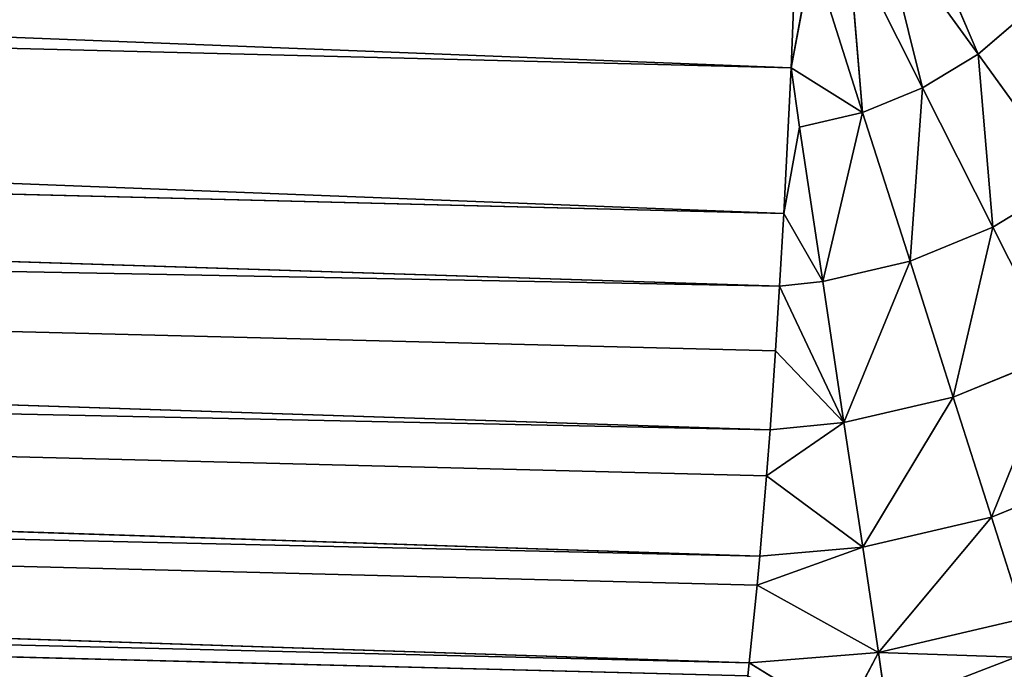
# Model space of a CAD drawing. Extents: x 0 to 500, y 0 to 420.
# Tile 148 of 256: x 432.64 to 437.02, y 59.96 to 62.85. Entities that reach past the tile are written whole.
import ezdxf

# ---------------------------------------------------------------- set-up
doc = ezdxf.new("R2010")
doc.units = 0
doc.header["$LTSCALE"] = 25.4
doc.layers.get('0').update_dxf_attribs({"linetype": 'CONTINUOUS'})

# ---------------------------------------------------------------- blocks, each defined once
blk = doc.blocks.new('5902539864175_-_S_STL')
at = {"color": 0}
for p, q in [((435.8847, 38.8141, 360.0094), (436.3, 39.291, 360.2642)), ((435.8847, 38.8141, 360.0094), (436.3, 39.291, 360.2642)), ((436.4595, 38.8141, 359.9631), (436.3, 39.291, 360.2642)), ((436.4595, 38.8141, 359.9631), (436.3, 39.291, 360.2642)), ((436.4595, 38.8141, 359.9631), (436.4936, 39.2277, 360.2063)), ((436.4595, 38.8141, 359.9631), (436.4936, 39.2277, 360.2063)), ((437.0688, 39.0627, 359.9849), (436.4936, 39.2277, 360.2063)), ((437.0688, 39.0627, 359.9849), (436.4936, 39.2277, 360.2063)), ((436.4595, 38.8141, 359.9631), (437.0688, 39.0627, 359.9849)), ((436.4595, 38.8141, 359.9631), (437.0688, 39.0627, 359.9849)), ((435.878, 38.9031, 360.067), (389.471, 36.3643, 358.8836)), ((435.878, 38.9031, 360.067), (389.471, 36.3643, 358.8836)), ((435.8847, 38.8141, 360.0094), (435.878, 38.9031, 360.067)), ((435.8847, 38.8141, 360.0094), (435.878, 38.9031, 360.067)), ((389.471, 36.3643, 358.8836), (435.8847, 38.8141, 360.0094)), ((389.471, 36.3643, 358.8836), (435.8847, 38.8141, 360.0094)), ((389.5087, 35.817, 358.4843), (435.8847, 38.8141, 360.0094)), ((389.5087, 35.817, 358.4843), (435.8847, 38.8141, 360.0094)), ((435.9205, 38.3529, 359.6643), (435.8847, 38.8141, 360.0094)), ((435.8847, 38.8141, 360.0094), (436.4595, 38.8141, 359.9631)), ((435.8847, 38.8141, 360.0094), (436.4595, 38.8141, 359.9631)), ((435.9205, 38.3529, 359.6643), (435.8847, 38.8141, 360.0094)), ((436.4595, 38.8141, 359.9631), (435.9205, 38.3529, 359.6643)), ((436.4595, 38.8141, 359.9631), (435.9205, 38.3529, 359.6643)), ((436.4595, 38.8141, 359.9631), (436.3892, 38.2071, 359.4965)), ((436.4595, 38.8141, 359.9631), (436.3892, 38.2071, 359.4965)), ((437.1047, 38.8141, 359.8127), (436.4595, 38.8141, 359.9631)), ((436.4595, 38.8141, 359.9631), (436.9614, 38.2071, 359.3631)), ((436.4595, 38.8141, 359.9631), (436.9614, 38.2071, 359.3631)), ((437.1047, 38.8141, 359.8127), (436.4595, 38.8141, 359.9631)), ((437.1047, 38.8141, 359.8127), (436.9614, 38.2071, 359.3631)), ((437.1047, 38.8141, 359.8127), (436.9614, 38.2071, 359.3631)), ((435.9205, 38.3529, 359.6643), (389.5087, 35.817, 358.4843)), ((435.9205, 38.3529, 359.6643), (389.5087, 35.817, 358.4843)), ((435.9323, 38.207, 359.5365), (435.9205, 38.3529, 359.6643)), ((435.9205, 38.3529, 359.6643), (436.3892, 38.2071, 359.4965)), ((435.9205, 38.3529, 359.6643), (436.3892, 38.2071, 359.4965)), ((435.9323, 38.207, 359.5365), (435.9205, 38.3529, 359.6643)), ((389.5087, 35.817, 358.4843), (435.9323, 38.207, 359.5365)), ((389.5087, 35.817, 358.4843), (435.9323, 38.207, 359.5365)), ((389.5458, 35.32, 358.0046), (435.9323, 38.207, 359.5365)), ((389.5458, 35.32, 358.0046), (435.9323, 38.207, 359.5365)), ((435.9323, 38.207, 359.5365), (436.3892, 38.2071, 359.4965)), ((435.9323, 38.207, 359.5365), (436.3892, 38.2071, 359.4965)), ((435.9622, 37.8536, 359.1802), (435.9323, 38.207, 359.5365)), ((435.9622, 37.8536, 359.1802), (435.9323, 38.207, 359.5365)), ((436.3892, 38.2071, 359.4965), (435.9622, 37.8536, 359.1802)), ((436.3892, 38.2071, 359.4965), (435.9622, 37.8536, 359.1802)), ((436.3892, 38.2071, 359.4965), (436.3059, 37.6797, 358.9434)), ((436.3892, 38.2071, 359.4965), (436.3059, 37.6797, 358.9434)), ((436.3892, 38.2071, 359.4965), (436.7916, 37.6797, 358.8302)), ((436.3892, 38.2071, 359.4965), (436.9614, 38.2071, 359.3631)), ((436.3892, 38.2071, 359.4965), (436.7916, 37.6797, 358.8302)), ((436.3892, 38.2071, 359.4965), (436.9614, 38.2071, 359.3631)), ((436.9614, 38.2071, 359.3631), (436.7916, 37.6797, 358.8302)), ((436.9614, 38.2071, 359.3631), (436.7916, 37.6797, 358.8302)), ((436.9614, 38.2071, 359.3631), (437.2532, 37.6797, 358.6415)), ((436.9614, 38.2071, 359.3631), (437.5052, 38.2071, 359.1409)), ((436.9614, 38.2071, 359.3631), (437.2532, 37.6797, 358.6415)), ((436.9614, 38.2071, 359.3631), (437.5052, 38.2071, 359.1409)), ((435.9622, 37.8536, 359.1802), (389.5458, 35.32, 358.0046)), ((435.9622, 37.8536, 359.1802), (389.5458, 35.32, 358.0046)), ((435.9778, 37.6795, 358.9751), (435.9622, 37.8536, 359.1802)), ((435.9622, 37.8536, 359.1802), (436.3059, 37.6797, 358.9434)), ((435.9622, 37.8536, 359.1802), (436.3059, 37.6797, 358.9434)), ((435.9778, 37.6795, 358.9751), (435.9622, 37.8536, 359.1802)), ((389.5458, 35.32, 358.0046), (435.9778, 37.6795, 358.9751)), ((389.5458, 35.32, 358.0046), (435.9778, 37.6795, 358.9751)), ((389.5811, 34.89, 357.4549), (435.9778, 37.6795, 358.9751)), ((389.5811, 34.89, 357.4549), (435.9778, 37.6795, 358.9751)), ((435.9778, 37.6795, 358.9751), (436.3059, 37.6797, 358.9434)), ((435.9778, 37.6795, 358.9751), (436.3059, 37.6797, 358.9434)), ((436.0019, 37.4226, 358.6254), (435.9778, 37.6795, 358.9751)), ((436.0019, 37.4226, 358.6254), (435.9778, 37.6795, 358.9751)), ((436.3059, 37.6797, 358.9434), (436.0019, 37.4226, 358.6254)), ((436.3059, 37.6797, 358.9434), (436.0019, 37.4226, 358.6254)), ((436.3059, 37.6797, 358.9434), (436.0199, 37.2439, 358.3377)), ((436.3059, 37.6797, 358.9434), (436.0199, 37.2439, 358.3377)), ((436.3059, 37.6797, 358.9434), (436.2115, 37.2442, 358.3169)), ((436.3059, 37.6797, 358.9434), (436.2115, 37.2442, 358.3169)), ((436.3059, 37.6797, 358.9434), (436.5992, 37.2442, 358.2265)), ((436.3059, 37.6797, 358.9434), (436.7916, 37.6797, 358.8302)), ((436.3059, 37.6797, 358.9434), (436.5992, 37.2442, 358.2265)), ((436.3059, 37.6797, 358.9434), (436.7916, 37.6797, 358.8302)), ((436.7916, 37.6797, 358.8302), (436.5992, 37.2442, 358.2265)), ((436.7916, 37.6797, 358.8302), (436.5992, 37.2442, 358.2265)), ((436.7916, 37.6797, 358.8302), (436.9677, 37.2442, 358.0759)), ((436.7916, 37.6797, 358.8302), (437.2532, 37.6797, 358.6415)), ((436.7916, 37.6797, 358.8302), (436.9677, 37.2442, 358.0759)), ((436.7916, 37.6797, 358.8302), (437.2532, 37.6797, 358.6415)), ((437.2532, 37.6797, 358.6415), (436.9677, 37.2442, 358.0759)), ((437.2532, 37.6797, 358.6415), (436.9677, 37.2442, 358.0759)), ((436.0019, 37.4226, 358.6254), (389.5811, 34.89, 357.4549)), ((436.0019, 37.4226, 358.6254), (389.5811, 34.89, 357.4549)), ((436.0199, 37.2439, 358.3377), (436.0019, 37.4226, 358.6254)), ((436.0199, 37.2439, 358.3377), (436.0019, 37.4226, 358.6254)), ((389.5811, 34.89, 357.4549), (436.0199, 37.2439, 358.3377)), ((389.5811, 34.89, 357.4549), (436.0199, 37.2439, 358.3377)), ((389.6136, 34.5409, 356.8504), (436.0199, 37.2439, 358.3377)), ((389.6136, 34.5409, 356.8504), (436.0199, 37.2439, 358.3377)), ((436.0199, 37.2439, 358.3377), (436.2115, 37.2442, 358.3169)), ((436.0199, 37.2439, 358.3377), (436.2115, 37.2442, 358.3169)), ((436.0384, 37.0737, 358.0151), (436.0199, 37.2439, 358.3377)), ((436.0384, 37.0737, 358.0151), (436.0199, 37.2439, 358.3377)), ((436.0384, 37.0737, 358.0151), (436.2115, 37.2442, 358.3169)), ((436.0384, 37.0737, 358.0151), (436.2115, 37.2442, 358.3169)), ((436.2115, 37.2442, 358.3169), (436.1082, 36.911, 357.6317)), ((436.2115, 37.2442, 358.3169), (436.1082, 36.911, 357.6317)), ((436.2115, 37.2442, 358.3169), (436.3888, 36.911, 357.5663)), ((436.2115, 37.2442, 358.3169), (436.5992, 37.2442, 358.2265)), ((436.2115, 37.2442, 358.3169), (436.3888, 36.911, 357.5663)), ((436.2115, 37.2442, 358.3169), (436.5992, 37.2442, 358.2265)), ((436.5992, 37.2442, 358.2265), (436.3888, 36.911, 357.5663)), ((436.5992, 37.2442, 358.2265), (436.3888, 36.911, 357.5663)), ((436.5992, 37.2442, 358.2265), (436.6554, 36.911, 357.4573)), ((436.5992, 37.2442, 358.2265), (436.9677, 37.2442, 358.0759)), ((436.5992, 37.2442, 358.2265), (436.6554, 36.911, 357.4573)), ((436.5992, 37.2442, 358.2265), (436.9677, 37.2442, 358.0759)), ((436.9677, 37.2442, 358.0759), (436.6554, 36.911, 357.4573)), ((436.9677, 37.2442, 358.0759), (436.6554, 36.911, 357.4573)), ((436.9677, 37.2442, 358.0759), (436.9015, 36.911, 357.3075)), ((437.3076, 37.2442, 357.8688), (436.9015, 36.911, 357.3075)), ((436.9677, 37.2442, 358.0759), (436.9015, 36.911, 357.3075)), ((437.3076, 37.2442, 357.8688), (436.9015, 36.911, 357.3075)), ((436.9677, 37.2442, 358.0759), (437.3076, 37.2442, 357.8688)), ((436.9677, 37.2442, 358.0759), (437.3076, 37.2442, 357.8688)), ((389.6136, 34.5409, 356.8504), (436.0384, 37.0737, 358.0151)), ((389.6136, 34.5409, 356.8504), (436.0384, 37.0737, 358.0151)), ((389.6424, 34.2814, 356.2093), (436.0384, 37.0737, 358.0151)), ((389.6424, 34.2814, 356.2093), (436.0384, 37.0737, 358.0151)), ((436.0706, 36.8159, 357.3682), (436.0384, 37.0737, 358.0151)), ((436.0384, 37.0737, 358.0151), (436.1082, 36.911, 357.6317)), ((436.0384, 37.0737, 358.0151), (436.1082, 36.911, 357.6317)), ((436.0706, 36.8159, 357.3682), (436.0384, 37.0737, 358.0151)), ((436.0706, 36.8159, 357.3682), (436.1082, 36.911, 357.6317)), ((436.3888, 36.911, 357.5663), (436.0706, 36.8159, 357.3682)), ((436.3888, 36.911, 357.5663), (436.0706, 36.8159, 357.3682)), ((436.0706, 36.8159, 357.3682), (436.1082, 36.911, 357.6317)), ((436.1082, 36.911, 357.6317), (436.3888, 36.911, 357.5663)), ((436.1082, 36.911, 357.6317), (436.3888, 36.911, 357.5663)), ((436.3888, 36.911, 357.5663), (436.1654, 36.688, 356.8653)), ((436.3888, 36.911, 357.5663), (436.1654, 36.688, 356.8653)), ((436.3888, 36.911, 357.5663), (436.3239, 36.688, 356.8005)), ((436.6554, 36.911, 357.4573), (436.3239, 36.688, 356.8005)), ((436.3888, 36.911, 357.5663), (436.3239, 36.688, 356.8005)), ((436.6554, 36.911, 357.4573), (436.3239, 36.688, 356.8005)), ((436.3888, 36.911, 357.5663), (436.6554, 36.911, 357.4573)), ((436.3888, 36.911, 357.5663), (436.6554, 36.911, 357.4573)), ((436.6554, 36.911, 357.4573), (436.4701, 36.688, 356.7115)), ((436.9015, 36.911, 357.3075), (436.4701, 36.688, 356.7115)), ((436.6554, 36.911, 357.4573), (436.4701, 36.688, 356.7115)), ((436.9015, 36.911, 357.3075), (436.4701, 36.688, 356.7115)), ((436.9015, 36.911, 357.3075), (436.6004, 36.688, 356.6004)), ((436.9015, 36.911, 357.3075), (436.6004, 36.688, 356.6004)), ((436.6554, 36.911, 357.4573), (436.9015, 36.911, 357.3075)), ((436.6554, 36.911, 357.4573), (436.9015, 36.911, 357.3075)), ((436.9015, 36.911, 357.3075), (437.1207, 36.911, 357.1207)), ((436.9015, 36.911, 357.3075), (437.1207, 36.911, 357.1207)), ((389.6424, 34.2814, 356.2093), (436.0706, 36.8159, 357.3682)), ((389.6424, 34.2814, 356.2093), (436.0706, 36.8159, 357.3682)), ((389.6667, 34.1152, 355.5511), (436.0706, 36.8159, 357.3682)), ((389.6667, 34.1152, 355.5511), (436.0706, 36.8159, 357.3682)), ((436.0985, 36.6496, 356.6857), (436.0706, 36.8159, 357.3682)), ((436.0706, 36.8159, 357.3682), (436.1654, 36.688, 356.8653)), ((436.0706, 36.8159, 357.3682), (436.1654, 36.688, 356.8653)), ((436.0985, 36.6496, 356.6857), (436.0706, 36.8159, 357.3682))]:
    blk.add_line(p, q, dxfattribs=at)
mesh = blk.add_polyface(dxfattribs=at)
corners = [(465.0823, 100.3645, 388.702), (437.0688, 39.0627, 359.9849), (436.4936, 39.2277, 360.2063)]
mesh.append_faces([[corners[k] for k in face] for face in [(0, 1, 2)]], dxfattribs={"color": 0})
mesh = blk.add_polyface(dxfattribs=at)
corners = [(464.1223, 100.1131, 388.6538), (250.015, 32.6371, 357.1892), (35.8777, 100.1131, 388.6538)]
mesh.append_faces([[corners[k] for k in face] for face in [(0, 1, 2)]], dxfattribs={"color": 0})
mesh = blk.add_polyface(dxfattribs=at)
corners = [(464.1223, 100.1131, 388.6538), (258.1481, 32.6552, 357.1977), (250.015, 32.6371, 357.1892)]
mesh.append_faces([[corners[k] for k in face] for face in [(0, 1, 2)]], dxfattribs={"color": 0})
mesh = blk.add_polyface(dxfattribs=at)
corners = [(464.1223, 100.1131, 388.6538), (273.2689, 32.7834, 357.2575), (258.1481, 32.6552, 357.1977)]
mesh.append_faces([[corners[k] for k in face] for face in [(0, 1, 2)]], dxfattribs={"color": 0})
mesh = blk.add_polyface(dxfattribs=at)
corners = [(464.1223, 100.1131, 388.6538), (285.4746, 32.9737, 357.3462), (273.2689, 32.7834, 357.2575)]
mesh.append_faces([[corners[k] for k in face] for face in [(0, 1, 2)]], dxfattribs={"color": 0})
mesh = blk.add_polyface(dxfattribs=at)
corners = [(464.1223, 100.1131, 388.6538), (296.5267, 33.2087, 357.4558), (285.4746, 32.9737, 357.3462)]
mesh.append_faces([[corners[k] for k in face] for face in [(0, 1, 2)]], dxfattribs={"color": 0})
mesh = blk.add_polyface(dxfattribs=at)
corners = [(464.1223, 100.1131, 388.6538), (314.537, 33.708, 357.6886), (296.5267, 33.2087, 357.4558)]
mesh.append_faces([[corners[k] for k in face] for face in [(0, 1, 2)]], dxfattribs={"color": 0})
mesh = blk.add_polyface(dxfattribs=at)
corners = [(464.1223, 100.1131, 388.6538), (319.7732, 33.8777, 357.7677), (314.537, 33.708, 357.6886)]
mesh.append_faces([[corners[k] for k in face] for face in [(0, 1, 2)]], dxfattribs={"color": 0})
mesh = blk.add_polyface(dxfattribs=at)
corners = [(464.1223, 100.1131, 388.6538), (347.0775, 34.9156, 358.2517), (319.7732, 33.8777, 357.7677)]
mesh.append_faces([[corners[k] for k in face] for face in [(0, 1, 2)]], dxfattribs={"color": 0})
mesh = blk.add_polyface(dxfattribs=at)
corners = [(464.1223, 100.1131, 388.6538), (366.2246, 35.7704, 358.6503), (347.0775, 34.9156, 358.2517)]
mesh.append_faces([[corners[k] for k in face] for face in [(0, 1, 2)]], dxfattribs={"color": 0})
mesh = blk.add_polyface(dxfattribs=at)
corners = [(464.1223, 100.1131, 388.6538), (385.1383, 36.6957, 359.0818), (366.2246, 35.7704, 358.6503)]
mesh.append_faces([[corners[k] for k in face] for face in [(0, 1, 2)]], dxfattribs={"color": 0})
mesh = blk.add_polyface(dxfattribs=at)
corners = [(464.1223, 100.1131, 388.6538), (389.4354, 36.9153, 359.1842), (385.1383, 36.6957, 359.0818)]
mesh.append_faces([[corners[k] for k in face] for face in [(0, 1, 2)]], dxfattribs={"color": 0})
mesh = blk.add_polyface(dxfattribs=at)
corners = [(464.1223, 100.1131, 388.6538), (435.838, 39.4573, 360.3695), (389.4354, 36.9153, 359.1842)]
mesh.append_faces([[corners[k] for k in face] for face in [(0, 1, 2)]], dxfattribs={"color": 0})
mesh = blk.add_polyface(dxfattribs=at)
corners = [(435.838, 39.4573, 360.3695), (389.471, 36.3643, 358.8836), (389.4354, 36.9153, 359.1842)]
mesh.append_faces([[corners[k] for k in face] for face in [(0, 1, 2)]], dxfattribs={"color": 0})
mesh = blk.add_polyface(dxfattribs=at)
corners = [(435.878, 38.9031, 360.067), (389.471, 36.3643, 358.8836), (435.838, 39.4573, 360.3695)]
mesh.append_faces([[corners[k] for k in face] for face in [(0, 1, 2)]], dxfattribs={"color": 0})
mesh = blk.add_polyface(dxfattribs=at)
corners = [(436.3, 39.291, 360.2642), (435.8847, 38.8141, 360.0094), (435.878, 38.9031, 360.067)]
mesh.append_faces([[corners[k] for k in face] for face in [(0, 1, 2)]], dxfattribs={"color": 0})
mesh = blk.add_polyface(dxfattribs=at)
corners = [(436.4595, 38.8141, 359.9631), (435.8847, 38.8141, 360.0094), (436.3, 39.291, 360.2642)]
mesh.append_faces([[corners[k] for k in face] for face in [(0, 1, 2)]], dxfattribs={"color": 0})
mesh = blk.add_polyface(dxfattribs=at)
corners = [(436.4936, 39.2277, 360.2063), (436.4595, 38.8141, 359.9631), (436.3, 39.291, 360.2642)]
mesh.append_faces([[corners[k] for k in face] for face in [(0, 1, 2)]], dxfattribs={"color": 0})
mesh = blk.add_polyface(dxfattribs=at)
corners = [(437.0688, 39.0627, 359.9849), (436.4595, 38.8141, 359.9631), (436.4936, 39.2277, 360.2063)]
mesh.append_faces([[corners[k] for k in face] for face in [(0, 1, 2)]], dxfattribs={"color": 0})
mesh = blk.add_polyface(dxfattribs=at)
corners = [(437.1047, 38.8141, 359.8127), (436.4595, 38.8141, 359.9631), (437.0688, 39.0627, 359.9849)]
mesh.append_faces([[corners[k] for k in face] for face in [(0, 1, 2)]], dxfattribs={"color": 0})
mesh = blk.add_polyface(dxfattribs=at)
corners = [(435.8847, 38.8141, 360.0094), (389.471, 36.3643, 358.8836), (435.878, 38.9031, 360.067)]
mesh.append_faces([[corners[k] for k in face] for face in [(0, 1, 2)]], dxfattribs={"color": 0})
mesh = blk.add_polyface(dxfattribs=at)
corners = [(435.8847, 38.8141, 360.0094), (389.5087, 35.817, 358.4843), (389.471, 36.3643, 358.8836)]
mesh.append_faces([[corners[k] for k in face] for face in [(0, 1, 2)]], dxfattribs={"color": 0})
mesh = blk.add_polyface(dxfattribs=at)
corners = [(435.9205, 38.3529, 359.6643), (389.5087, 35.817, 358.4843), (435.8847, 38.8141, 360.0094)]
mesh.append_faces([[corners[k] for k in face] for face in [(0, 1, 2)]], dxfattribs={"color": 0})
mesh = blk.add_polyface(dxfattribs=at)
corners = [(436.4595, 38.8141, 359.9631), (435.9205, 38.3529, 359.6643), (435.8847, 38.8141, 360.0094)]
mesh.append_faces([[corners[k] for k in face] for face in [(0, 1, 2)]], dxfattribs={"color": 0})
mesh = blk.add_polyface(dxfattribs=at)
corners = [(436.4595, 38.8141, 359.9631), (436.3892, 38.2071, 359.4965), (435.9205, 38.3529, 359.6643)]
mesh.append_faces([[corners[k] for k in face] for face in [(0, 1, 2)]], dxfattribs={"color": 0})
mesh = blk.add_polyface(dxfattribs=at)
corners = [(436.9614, 38.2071, 359.3631), (436.3892, 38.2071, 359.4965), (436.4595, 38.8141, 359.9631)]
mesh.append_faces([[corners[k] for k in face] for face in [(0, 1, 2)]], dxfattribs={"color": 0})
mesh = blk.add_polyface(dxfattribs=at)
corners = [(437.1047, 38.8141, 359.8127), (436.9614, 38.2071, 359.3631), (436.4595, 38.8141, 359.9631)]
mesh.append_faces([[corners[k] for k in face] for face in [(0, 1, 2)]], dxfattribs={"color": 0})
mesh = blk.add_polyface(dxfattribs=at)
corners = [(437.5052, 38.2071, 359.1409), (436.9614, 38.2071, 359.3631), (437.1047, 38.8141, 359.8127)]
mesh.append_faces([[corners[k] for k in face] for face in [(0, 1, 2)]], dxfattribs={"color": 0})
mesh = blk.add_polyface(dxfattribs=at)
corners = [(435.9323, 38.207, 359.5365), (389.5087, 35.817, 358.4843), (435.9205, 38.3529, 359.6643)]
mesh.append_faces([[corners[k] for k in face] for face in [(0, 1, 2)]], dxfattribs={"color": 0})
mesh = blk.add_polyface(dxfattribs=at)
corners = [(436.3892, 38.2071, 359.4965), (435.9323, 38.207, 359.5365), (435.9205, 38.3529, 359.6643)]
mesh.append_faces([[corners[k] for k in face] for face in [(0, 1, 2)]], dxfattribs={"color": 0})
mesh = blk.add_polyface(dxfattribs=at)
corners = [(435.9323, 38.207, 359.5365), (389.5458, 35.32, 358.0046), (389.5087, 35.817, 358.4843)]
mesh.append_faces([[corners[k] for k in face] for face in [(0, 1, 2)]], dxfattribs={"color": 0})
mesh = blk.add_polyface(dxfattribs=at)
corners = [(435.9323, 38.207, 359.5365), (435.9622, 37.8536, 359.1802), (389.5458, 35.32, 358.0046)]
mesh.append_faces([[corners[k] for k in face] for face in [(0, 1, 2)]], dxfattribs={"color": 0})
mesh = blk.add_polyface(dxfattribs=at)
corners = [(435.9323, 38.207, 359.5365), (436.3892, 38.2071, 359.4965), (435.9622, 37.8536, 359.1802)]
mesh.append_faces([[corners[k] for k in face] for face in [(0, 1, 2)]], dxfattribs={"color": 0})
mesh = blk.add_polyface(dxfattribs=at)
corners = [(436.3892, 38.2071, 359.4965), (436.3059, 37.6797, 358.9434), (435.9622, 37.8536, 359.1802)]
mesh.append_faces([[corners[k] for k in face] for face in [(0, 1, 2)]], dxfattribs={"color": 0})
mesh = blk.add_polyface(dxfattribs=at)
corners = [(436.3892, 38.2071, 359.4965), (436.7916, 37.6797, 358.8302), (436.3059, 37.6797, 358.9434)]
mesh.append_faces([[corners[k] for k in face] for face in [(0, 1, 2)]], dxfattribs={"color": 0})
mesh = blk.add_polyface(dxfattribs=at)
corners = [(436.3892, 38.2071, 359.4965), (436.9614, 38.2071, 359.3631), (436.7916, 37.6797, 358.8302)]
mesh.append_faces([[corners[k] for k in face] for face in [(0, 1, 2)]], dxfattribs={"color": 0})
mesh = blk.add_polyface(dxfattribs=at)
corners = [(436.9614, 38.2071, 359.3631), (437.2532, 37.6797, 358.6415), (436.7916, 37.6797, 358.8302)]
mesh.append_faces([[corners[k] for k in face] for face in [(0, 1, 2)]], dxfattribs={"color": 0})
mesh = blk.add_polyface(dxfattribs=at)
corners = [(436.9614, 38.2071, 359.3631), (437.5052, 38.2071, 359.1409), (437.2532, 37.6797, 358.6415)]
mesh.append_faces([[corners[k] for k in face] for face in [(0, 1, 2)]], dxfattribs={"color": 0})
mesh = blk.add_polyface(dxfattribs=at)
corners = [(435.9622, 37.8536, 359.1802), (435.9778, 37.6795, 358.9751), (389.5458, 35.32, 358.0046)]
mesh.append_faces([[corners[k] for k in face] for face in [(0, 1, 2)]], dxfattribs={"color": 0})
mesh = blk.add_polyface(dxfattribs=at)
corners = [(435.9622, 37.8536, 359.1802), (436.3059, 37.6797, 358.9434), (435.9778, 37.6795, 358.9751)]
mesh.append_faces([[corners[k] for k in face] for face in [(0, 1, 2)]], dxfattribs={"color": 0})
mesh = blk.add_polyface(dxfattribs=at)
corners = [(435.9778, 37.6795, 358.9751), (389.5811, 34.89, 357.4549), (389.5458, 35.32, 358.0046)]
mesh.append_faces([[corners[k] for k in face] for face in [(0, 1, 2)]], dxfattribs={"color": 0})
mesh = blk.add_polyface(dxfattribs=at)
corners = [(435.9778, 37.6795, 358.9751), (436.0019, 37.4226, 358.6254), (389.5811, 34.89, 357.4549)]
mesh.append_faces([[corners[k] for k in face] for face in [(0, 1, 2)]], dxfattribs={"color": 0})
mesh = blk.add_polyface(dxfattribs=at)
corners = [(435.9778, 37.6795, 358.9751), (436.3059, 37.6797, 358.9434), (436.0019, 37.4226, 358.6254)]
mesh.append_faces([[corners[k] for k in face] for face in [(0, 1, 2)]], dxfattribs={"color": 0})
mesh = blk.add_polyface(dxfattribs=at)
corners = [(436.3059, 37.6797, 358.9434), (436.0199, 37.2439, 358.3377), (436.0019, 37.4226, 358.6254)]
mesh.append_faces([[corners[k] for k in face] for face in [(0, 1, 2)]], dxfattribs={"color": 0})
mesh = blk.add_polyface(dxfattribs=at)
corners = [(436.3059, 37.6797, 358.9434), (436.2115, 37.2442, 358.3169), (436.0199, 37.2439, 358.3377)]
mesh.append_faces([[corners[k] for k in face] for face in [(0, 1, 2)]], dxfattribs={"color": 0})
mesh = blk.add_polyface(dxfattribs=at)
corners = [(436.3059, 37.6797, 358.9434), (436.5992, 37.2442, 358.2265), (436.2115, 37.2442, 358.3169)]
mesh.append_faces([[corners[k] for k in face] for face in [(0, 1, 2)]], dxfattribs={"color": 0})
mesh = blk.add_polyface(dxfattribs=at)
corners = [(436.3059, 37.6797, 358.9434), (436.7916, 37.6797, 358.8302), (436.5992, 37.2442, 358.2265)]
mesh.append_faces([[corners[k] for k in face] for face in [(0, 1, 2)]], dxfattribs={"color": 0})
mesh = blk.add_polyface(dxfattribs=at)
corners = [(436.7916, 37.6797, 358.8302), (436.9677, 37.2442, 358.0759), (436.5992, 37.2442, 358.2265)]
mesh.append_faces([[corners[k] for k in face] for face in [(0, 1, 2)]], dxfattribs={"color": 0})
mesh = blk.add_polyface(dxfattribs=at)
corners = [(436.7916, 37.6797, 358.8302), (437.2532, 37.6797, 358.6415), (436.9677, 37.2442, 358.0759)]
mesh.append_faces([[corners[k] for k in face] for face in [(0, 1, 2)]], dxfattribs={"color": 0})
mesh = blk.add_polyface(dxfattribs=at)
corners = [(437.2532, 37.6797, 358.6415), (437.3076, 37.2442, 357.8688), (436.9677, 37.2442, 358.0759)]
mesh.append_faces([[corners[k] for k in face] for face in [(0, 1, 2)]], dxfattribs={"color": 0})
mesh = blk.add_polyface(dxfattribs=at)
corners = [(436.0019, 37.4226, 358.6254), (436.0199, 37.2439, 358.3377), (389.5811, 34.89, 357.4549)]
mesh.append_faces([[corners[k] for k in face] for face in [(0, 1, 2)]], dxfattribs={"color": 0})
mesh = blk.add_polyface(dxfattribs=at)
corners = [(436.0199, 37.2439, 358.3377), (389.6136, 34.5409, 356.8504), (389.5811, 34.89, 357.4549)]
mesh.append_faces([[corners[k] for k in face] for face in [(0, 1, 2)]], dxfattribs={"color": 0})
mesh = blk.add_polyface(dxfattribs=at)
corners = [(436.0199, 37.2439, 358.3377), (436.0384, 37.0737, 358.0151), (389.6136, 34.5409, 356.8504)]
mesh.append_faces([[corners[k] for k in face] for face in [(0, 1, 2)]], dxfattribs={"color": 0})
mesh = blk.add_polyface(dxfattribs=at)
corners = [(436.0199, 37.2439, 358.3377), (436.2115, 37.2442, 358.3169), (436.0384, 37.0737, 358.0151)]
mesh.append_faces([[corners[k] for k in face] for face in [(0, 1, 2)]], dxfattribs={"color": 0})
mesh = blk.add_polyface(dxfattribs=at)
corners = [(436.2115, 37.2442, 358.3169), (436.1082, 36.911, 357.6317), (436.0384, 37.0737, 358.0151)]
mesh.append_faces([[corners[k] for k in face] for face in [(0, 1, 2)]], dxfattribs={"color": 0})
mesh = blk.add_polyface(dxfattribs=at)
corners = [(436.2115, 37.2442, 358.3169), (436.3888, 36.911, 357.5663), (436.1082, 36.911, 357.6317)]
mesh.append_faces([[corners[k] for k in face] for face in [(0, 1, 2)]], dxfattribs={"color": 0})
mesh = blk.add_polyface(dxfattribs=at)
corners = [(436.2115, 37.2442, 358.3169), (436.5992, 37.2442, 358.2265), (436.3888, 36.911, 357.5663)]
mesh.append_faces([[corners[k] for k in face] for face in [(0, 1, 2)]], dxfattribs={"color": 0})
mesh = blk.add_polyface(dxfattribs=at)
corners = [(436.5992, 37.2442, 358.2265), (436.6554, 36.911, 357.4573), (436.3888, 36.911, 357.5663)]
mesh.append_faces([[corners[k] for k in face] for face in [(0, 1, 2)]], dxfattribs={"color": 0})
mesh = blk.add_polyface(dxfattribs=at)
corners = [(436.5992, 37.2442, 358.2265), (436.9677, 37.2442, 358.0759), (436.6554, 36.911, 357.4573)]
mesh.append_faces([[corners[k] for k in face] for face in [(0, 1, 2)]], dxfattribs={"color": 0})
mesh = blk.add_polyface(dxfattribs=at)
corners = [(436.9677, 37.2442, 358.0759), (436.9015, 36.911, 357.3075), (436.6554, 36.911, 357.4573)]
mesh.append_faces([[corners[k] for k in face] for face in [(0, 1, 2)]], dxfattribs={"color": 0})
mesh = blk.add_polyface(dxfattribs=at)
corners = [(437.3076, 37.2442, 357.8688), (437.1207, 36.911, 357.1207), (436.9015, 36.911, 357.3075)]
mesh.append_faces([[corners[k] for k in face] for face in [(0, 1, 2)]], dxfattribs={"color": 0})
mesh = blk.add_polyface(dxfattribs=at)
corners = [(436.9677, 37.2442, 358.0759), (437.3076, 37.2442, 357.8688), (436.9015, 36.911, 357.3075)]
mesh.append_faces([[corners[k] for k in face] for face in [(0, 1, 2)]], dxfattribs={"color": 0})
mesh = blk.add_polyface(dxfattribs=at)
corners = [(436.0384, 37.0737, 358.0151), (389.6424, 34.2814, 356.2093), (389.6136, 34.5409, 356.8504)]
mesh.append_faces([[corners[k] for k in face] for face in [(0, 1, 2)]], dxfattribs={"color": 0})
mesh = blk.add_polyface(dxfattribs=at)
corners = [(436.0384, 37.0737, 358.0151), (436.0706, 36.8159, 357.3682), (389.6424, 34.2814, 356.2093)]
mesh.append_faces([[corners[k] for k in face] for face in [(0, 1, 2)]], dxfattribs={"color": 0})
mesh = blk.add_polyface(dxfattribs=at)
corners = [(436.0384, 37.0737, 358.0151), (436.1082, 36.911, 357.6317), (436.0706, 36.8159, 357.3682)]
mesh.append_faces([[corners[k] for k in face] for face in [(0, 1, 2)]], dxfattribs={"color": 0})
mesh = blk.add_polyface(dxfattribs=at)
corners = [(436.1082, 36.911, 357.6317), (436.3888, 36.911, 357.5663), (436.0706, 36.8159, 357.3682)]
mesh.append_faces([[corners[k] for k in face] for face in [(0, 1, 2)]], dxfattribs={"color": 0})
mesh = blk.add_polyface(dxfattribs=at)
corners = [(436.3888, 36.911, 357.5663), (436.1654, 36.688, 356.8653), (436.0706, 36.8159, 357.3682)]
mesh.append_faces([[corners[k] for k in face] for face in [(0, 1, 2)]], dxfattribs={"color": 0})
mesh = blk.add_polyface(dxfattribs=at)
corners = [(436.3888, 36.911, 357.5663), (436.3239, 36.688, 356.8005), (436.1654, 36.688, 356.8653)]
mesh.append_faces([[corners[k] for k in face] for face in [(0, 1, 2)]], dxfattribs={"color": 0})
mesh = blk.add_polyface(dxfattribs=at)
corners = [(436.6554, 36.911, 357.4573), (436.4701, 36.688, 356.7115), (436.3239, 36.688, 356.8005)]
mesh.append_faces([[corners[k] for k in face] for face in [(0, 1, 2)]], dxfattribs={"color": 0})
mesh = blk.add_polyface(dxfattribs=at)
corners = [(436.3888, 36.911, 357.5663), (436.6554, 36.911, 357.4573), (436.3239, 36.688, 356.8005)]
mesh.append_faces([[corners[k] for k in face] for face in [(0, 1, 2)]], dxfattribs={"color": 0})
mesh = blk.add_polyface(dxfattribs=at)
corners = [(436.9015, 36.911, 357.3075), (436.6004, 36.688, 356.6004), (436.4701, 36.688, 356.7115)]
mesh.append_faces([[corners[k] for k in face] for face in [(0, 1, 2)]], dxfattribs={"color": 0})
mesh = blk.add_polyface(dxfattribs=at)
corners = [(436.6554, 36.911, 357.4573), (436.9015, 36.911, 357.3075), (436.4701, 36.688, 356.7115)]
mesh.append_faces([[corners[k] for k in face] for face in [(0, 1, 2)]], dxfattribs={"color": 0})
mesh = blk.add_polyface(dxfattribs=at)
corners = [(436.9015, 36.911, 357.3075), (437.1207, 36.911, 357.1207), (436.6004, 36.688, 356.6004)]
mesh.append_faces([[corners[k] for k in face] for face in [(0, 1, 2)]], dxfattribs={"color": 0})
mesh = blk.add_polyface(dxfattribs=at)
corners = [(436.0706, 36.8159, 357.3682), (389.6667, 34.1152, 355.5511), (389.6424, 34.2814, 356.2093)]
mesh.append_faces([[corners[k] for k in face] for face in [(0, 1, 2)]], dxfattribs={"color": 0})
mesh = blk.add_polyface(dxfattribs=at)
corners = [(436.0706, 36.8159, 357.3682), (436.0985, 36.6496, 356.6857), (389.6667, 34.1152, 355.5511)]
mesh.append_faces([[corners[k] for k in face] for face in [(0, 1, 2)]], dxfattribs={"color": 0})
mesh = blk.add_polyface(dxfattribs=at)
corners = [(436.0706, 36.8159, 357.3682), (436.1654, 36.688, 356.8653), (436.0985, 36.6496, 356.6857)]
mesh.append_faces([[corners[k] for k in face] for face in [(0, 1, 2)]], dxfattribs={"color": 0})

msp = doc.modelspace()

# ---------------------------------------------------------------- block references
at = {"color": 254, "extrusion": (0, -1, -5.55112e-17)}
msp.add_blockref('5902539864175_-_S_STL', (0, 0, -420), dxfattribs=at)

doc.saveas('drawing.dxf')
